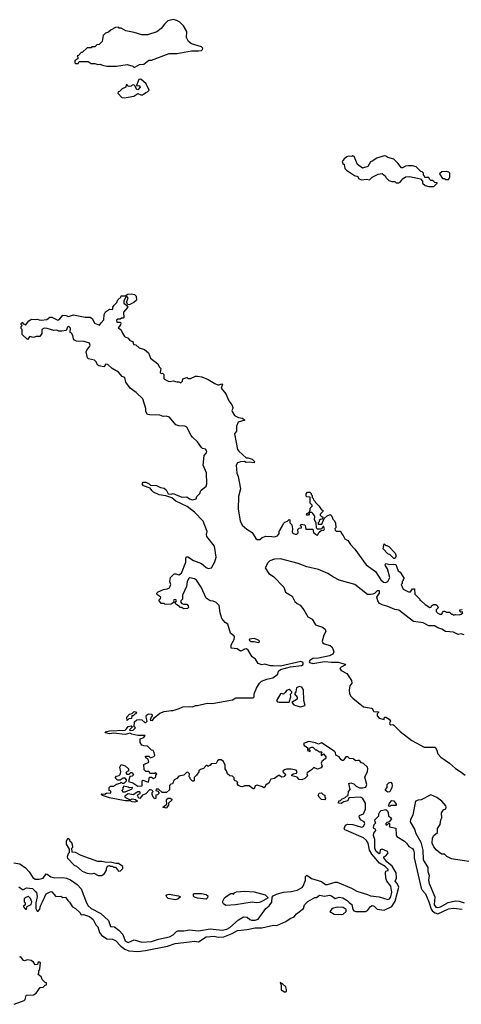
# Model space of a CAD drawing. Extents: x 2494106 to 2685573, y 758056 to 915185.
# Tile 163 of 256: x 2624185 to 2628706, y 784385 to 794468. Entities that reach past the tile are written whole.
import ezdxf

# ---------------------------------------------------------------- set-up
doc = ezdxf.new("R2010")
doc.units = 0

msp = doc.modelspace()

# ---------------------------------------------------------------- linework, layer by layer
at = {"layer": '0CON05XD'}
for points in [[(2625355, 793980), (2625365, 793982), (2625413, 794007), (2625455, 794012), (2625508, 794052), (2625535, 794052), (2625715, 794120), (2625795, 794122), (2625945, 794150), (2626015, 794148), (2626047, 794153), (2626058, 794162), (2626060, 794175), (2626045, 794190), (2625945, 794220), (2625914, 794244), (2625892, 794285), (2625896, 794346), (2625863, 794403), (2625825, 794442), (2625795, 794458), (2625755, 794468), (2625700, 794455), (2625667, 794423), (2625633, 794377), (2625588, 794342), (2625495, 794312), (2625435, 794312), (2625357, 794337), (2625273, 794353), (2625225, 794380), (2625205, 794380), (2625195, 794390), (2625165, 794388), (2625120, 794365), (2625095, 794340), (2625065, 794330), (2625040, 794305), (2625030, 794245), (2624998, 794212), (2624975, 794210), (2624955, 794190), (2624925, 794190), (2624915, 794180), (2624875, 794180), (2624825, 794130), (2624815, 794130), (2624788, 794102), (2624772, 794098), (2624780, 794085), (2624780, 794065), (2624765, 794060), (2624750, 794045), (2624750, 794025), (2624755, 794020), (2624785, 794020), (2624795, 794040), (2624885, 794040), (2624915, 794020), (2624955, 794020), (2624985, 794008), (2625005, 794012), (2625031, 794001), (2625077, 793993), (2625175, 793990), (2625285, 794008), (2625342, 793992), (2625355, 793980)], [(2625255, 793667), (2625295, 793674), (2625355, 793683), (2625395, 793712), (2625425, 793698), (2625443, 793697), (2625475, 793722), (2625495, 793728), (2625510, 793745), (2625479, 793809), (2625425, 793857), (2625404, 793856), (2625380, 793795), (2625385, 793790), (2625405, 793792), (2625415, 793788), (2625420, 793775), (2625395, 793750), (2625380, 793755), (2625368, 793788), (2625355, 793800), (2625335, 793798), (2625325, 793788), (2625305, 793782), (2625290, 793790), (2625285, 793800), (2625275, 793800), (2625270, 793775), (2625235, 793760), (2625208, 793732), (2625192, 793728), (2625190, 793715), (2625230, 793670), (2625255, 793667)], [(2628375, 792758), (2628425, 792760), (2628458, 792792), (2628458, 792798), (2628435, 792800), (2628415, 792820), (2628395, 792820), (2628380, 792835), (2628375, 792850), (2628332, 792852), (2628330, 792865), (2628320, 792875), (2628320, 792895), (2628305, 792910), (2628292, 792912), (2628245, 792962), (2628205, 792972), (2628165, 792972), (2628135, 792968), (2628105, 792950), (2628095, 792950), (2628055, 793000), (2628015, 793038), (2627955, 793058), (2627935, 793070), (2627915, 793073), (2627840, 793050), (2627795, 793018), (2627775, 793012), (2627750, 792965), (2627695, 792947), (2627642, 792985), (2627608, 793065), (2627595, 793072), (2627585, 793068), (2627551, 793069), (2627535, 793062), (2627507, 793043), (2627488, 793015), (2627492, 792995), (2627508, 792985), (2627514, 792945), (2627530, 792925), (2627612, 792872), (2627645, 792862), (2627653, 792843), (2627685, 792829), (2627735, 792833), (2627765, 792827), (2627795, 792856), (2627854, 792886), (2627895, 792892), (2627930, 792865), (2627935, 792850), (2627965, 792820), (2627995, 792810), (2628025, 792810), (2628038, 792798), (2628065, 792798), (2628080, 792805), (2628095, 792820), (2628100, 792835), (2628135, 792860), (2628175, 792862), (2628288, 792838), (2628310, 792815), (2628310, 792795), (2628335, 792770), (2628375, 792758)], [(2628575, 792830), (2628590, 792855), (2628590, 792895), (2628577, 792907), (2628555, 792912), (2628505, 792910), (2628482, 792888), (2628512, 792842), (2628535, 792840), (2628545, 792830), (2628575, 792830)], [(2626780, 787850), (2626751, 787851), (2626695, 787867), (2626665, 787862), (2626628, 787875), (2626599, 787919), (2626565, 787942), (2626525, 788010), (2626508, 788025), (2626485, 788023), (2626457, 788003), (2626445, 788002), (2626410, 788025), (2626351, 788031), (2626351, 788065), (2626379, 788121), (2626384, 788145), (2626379, 788155), (2626342, 788185), (2626316, 788276), (2626289, 788295), (2626254, 788335), (2626237, 788395), (2626228, 788468), (2626195, 788501), (2626165, 788513), (2626135, 788516), (2626095, 788543), (2626043, 788655), (2625995, 788727), (2625975, 788743), (2625928, 788752), (2625916, 788744), (2625899, 788715), (2625891, 788665), (2625852, 788575), (2625850, 788535), (2625833, 788517), (2625832, 788505), (2625845, 788490), (2625863, 788483), (2625895, 788482), (2625910, 788465), (2625912, 788448), (2625902, 788438), (2625863, 788433), (2625845, 788448), (2625825, 788450), (2625820, 788460), (2625784, 788484), (2625778, 788495), (2625790, 788515), (2625785, 788530), (2625762, 788528), (2625760, 788515), (2625768, 788502), (2625736, 788484), (2625675, 788480), (2625665, 788490), (2625635, 788490), (2625610, 788525), (2625628, 788542), (2625630, 788555), (2625600, 788575), (2625590, 788585), (2625590, 788595), (2625602, 788608), (2625656, 788634), (2625695, 788638), (2625720, 788650), (2625732, 788685), (2625723, 788715), (2625728, 788755), (2625768, 788792), (2625785, 788793), (2625815, 788784), (2625840, 788800), (2625887, 788913), (2625887, 788955), (2625895, 788968), (2625906, 788966), (2625965, 788928), (2626045, 788898), (2626095, 788858), (2626115, 788849), (2626148, 788855), (2626183, 788915), (2626197, 788965), (2626180, 789075), (2626102, 789175), (2626098, 789195), (2626104, 789225), (2626064, 789334), (2625973, 789423), (2625901, 789481), (2625785, 789536), (2625741, 789571), (2625682, 789592), (2625613, 789603), (2625555, 789629), (2625538, 789645), (2625522, 789672), (2625453, 789693), (2625439, 789715), (2625449, 789731), (2625475, 789732), (2625510, 789715), (2625525, 789700), (2625585, 789698), (2625625, 789678), (2625665, 789670), (2625683, 789653), (2625705, 789613), (2625735, 789608), (2625757, 789617), (2625845, 789578), (2625895, 789582), (2625925, 789560), (2625951, 789551), (2625990, 789560), (2626000, 789585), (2626030, 789615), (2626040, 789645), (2626095, 789692), (2626101, 789715), (2626097, 789827), (2626063, 789905), (2626072, 790005), (2626097, 790033), (2626100, 790045), (2626088, 790068), (2626056, 790076), (2626045, 790086), (2626004, 790145), (2625954, 790194), (2625940, 790210), (2625895, 790294), (2625875, 790304), (2625815, 790310), (2625785, 790320), (2625718, 790398), (2625685, 790406), (2625655, 790404), (2625618, 790418), (2625515, 790420), (2625495, 790426), (2625478, 790455), (2625477, 790485), (2625446, 790585), (2625379, 790649), (2625316, 790695), (2625270, 790755), (2625263, 790803), (2625235, 790813), (2625197, 790857), (2625133, 790895), (2625086, 790936), (2625065, 790939), (2625053, 790917), (2625045, 790914), (2624995, 790924), (2624985, 790930), (2624965, 790968), (2624951, 790981), (2624888, 790995), (2624880, 791005), (2624867, 791065), (2624873, 791085), (2624903, 791125), (2624906, 791136), (2624898, 791155), (2624845, 791173), (2624765, 791177), (2624747, 791187), (2624735, 791200), (2624730, 791235), (2624717, 791257), (2624702, 791265), (2624705, 791310), (2624685, 791330), (2624675, 791320), (2624660, 791285), (2624615, 791278), (2624585, 791278), (2624565, 791288), (2624534, 791284), (2624467, 791307), (2624435, 791310), (2624410, 791295), (2624412, 791255), (2624390, 791225), (2624355, 791222), (2624325, 791212), (2624288, 791222), (2624265, 791192), (2624210, 791245), (2624210, 791295), (2624200, 791305), (2624200, 791325), (2624210, 791335), (2624200, 791345), (2624200, 791355), (2624215, 791370), (2624222, 791352), (2624235, 791350), (2624245, 791340), (2624277, 791383), (2624305, 791400), (2624345, 791398), (2624365, 791402), (2624384, 791394), (2624405, 791392), (2624462, 791398), (2624495, 791420), (2624515, 791420), (2624575, 791392), (2624596, 791404), (2624628, 791442), (2624659, 791439), (2624685, 791428), (2624735, 791446), (2624855, 791420), (2624905, 791422), (2624930, 791405), (2624950, 791360), (2625002, 791338), (2625018, 791365), (2625048, 791395), (2625051, 791449), (2625062, 791475), (2625105, 791502), (2625135, 791500), (2625140, 791505), (2625140, 791525), (2625152, 791545), (2625178, 791572), (2625191, 791599), (2625220, 791625), (2625225, 791640), (2625265, 791640), (2625293, 791657), (2625325, 791660), (2625362, 791652), (2625377, 791637), (2625382, 791595), (2625355, 791572), (2625305, 791548), (2625292, 791552), (2625280, 791575), (2625297, 791617), (2625285, 791630), (2625272, 791628), (2625250, 791585), (2625250, 791565), (2625280, 791545), (2625292, 791525), (2625248, 791472), (2625250, 791415), (2625245, 791410), (2625228, 791412), (2625215, 791400), (2625188, 791402), (2625175, 791390), (2625181, 791371), (2625215, 791370), (2625220, 791365), (2625216, 791344), (2625193, 791313), (2625222, 791295), (2625236, 791256), (2625257, 791225), (2625295, 791206), (2625314, 791184), (2625343, 791173), (2625348, 791165), (2625344, 791154), (2625355, 791140), (2625375, 791138), (2625409, 791109), (2625461, 791091), (2625503, 791055), (2625525, 791003), (2625598, 790945), (2625613, 790913), (2625630, 790895), (2625622, 790855), (2625633, 790843), (2625648, 790848), (2625660, 790835), (2625660, 790795), (2625668, 790785), (2625705, 790767), (2625725, 790764), (2625755, 790770), (2625795, 790758), (2625815, 790760), (2625835, 790750), (2625850, 790765), (2625855, 790790), (2625895, 790802), (2625914, 790794), (2625935, 790793), (2625984, 790816), (2626005, 790817), (2626049, 790809), (2626114, 790784), (2626182, 790742), (2626215, 790730), (2626225, 790728), (2626255, 790740), (2626260, 790735), (2626248, 790695), (2626294, 790635), (2626326, 790565), (2626358, 790525), (2626368, 790495), (2626365, 790480), (2626358, 790465), (2626360, 790455), (2626384, 790414), (2626425, 790393), (2626465, 790388), (2626490, 790365), (2626423, 790345), (2626404, 790305), (2626406, 790254), (2626383, 790225), (2626416, 790066), (2626428, 790048), (2626505, 789982), (2626525, 789982), (2626565, 789968), (2626590, 789945), (2626585, 789930), (2626535, 789938), (2626505, 789932), (2626485, 789942), (2626445, 789939), (2626415, 789929), (2626402, 789905), (2626408, 789825), (2626420, 789790), (2626446, 789665), (2626426, 789586), (2626421, 789455), (2626441, 789335), (2626462, 789292), (2626511, 789251), (2626566, 789216), (2626601, 789155), (2626615, 789145), (2626642, 789145), (2626666, 789164), (2626705, 789179), (2626765, 789174), (2626795, 789173), (2626825, 789182), (2626842, 789205), (2626842, 789225), (2626877, 789283), (2626885, 789310), (2626898, 789322), (2626928, 789332), (2626945, 789350), (2626950, 789345), (2626950, 789315), (2626970, 789295), (2626978, 789255), (2626973, 789223), (2626981, 789211), (2627005, 789198), (2627022, 789198), (2627037, 789213), (2627032, 789248), (2627045, 789260), (2627070, 789265), (2627070, 789275), (2627060, 789285), (2627065, 789300), (2627100, 789295), (2627107, 789287), (2627115, 789250), (2627185, 789250), (2627192, 789215), (2627225, 789192), (2627235, 789190), (2627250, 789220), (2627272, 789238), (2627299, 789241), (2627307, 789255), (2627295, 789280), (2627280, 789265), (2627275, 789250), (2627235, 789250), (2627222, 789262), (2627220, 789315), (2627202, 789345), (2627208, 789385), (2627185, 789412), (2627175, 789420), (2627150, 789420), (2627150, 789405), (2627140, 789395), (2627120, 789395), (2627125, 789410), (2627150, 789420), (2627160, 789445), (2627160, 789465), (2627180, 789485), (2627180, 789495), (2627158, 789515), (2627158, 789578), (2627125, 789580), (2627118, 789588), (2627118, 789612), (2627132, 789628), (2627155, 789630), (2627170, 789615), (2627170, 789605), (2627180, 789595), (2627180, 789575), (2627190, 789565), (2627192, 789552), (2627210, 789535), (2627212, 789522), (2627248, 789488), (2627275, 789450), (2627290, 789445), (2627288, 789432), (2627260, 789405), (2627260, 789395), (2627275, 789380), (2627288, 789378), (2627290, 789365), (2627278, 789352), (2627265, 789350), (2627252, 789338), (2627250, 789325), (2627240, 789315), (2627242, 789302), (2627278, 789302), (2627302, 789358), (2627332, 789388), (2627365, 789400), (2627380, 789385), (2627392, 789352), (2627405, 789340), (2627418, 789315), (2627420, 789265), (2627412, 789255), (2627415, 789240), (2627425, 789230), (2627465, 789230), (2627477, 789217), (2627478, 789205), (2627497, 789185), (2627512, 789152), (2627546, 789136), (2627572, 789095), (2627617, 789047)], [(2628025, 788950), (2628015, 788950), (2627978, 788988), (2627955, 788998), (2627905, 789050), (2627915, 789100), (2627932, 789082), (2627945, 789082), (2627965, 789072), (2628028, 789005), (2628038, 788975), (2628025, 788950)], [(2627617, 789047), (2627732, 788885), (2627828, 788818), (2627882, 788732), (2627908, 788708), (2627935, 788703), (2627955, 788713), (2627973, 788755), (2627952, 788845), (2627930, 788875), (2627928, 788885), (2627935, 788900), (2627975, 788888), (2628015, 788893), (2628035, 788888), (2628058, 788825), (2628079, 788809), (2628120, 788745), (2628110, 788735), (2628110, 788725), (2628100, 788715), (2628100, 788695), (2628090, 788685), (2628112, 788635), (2628165, 788608), (2628175, 788608), (2628185, 788610), (2628205, 788640), (2628228, 788638), (2628230, 788585), (2628269, 788549), (2628280, 788535), (2628280, 788525), (2628296, 788516), (2628335, 788478), (2628385, 788450), (2628398, 788452), (2628400, 788465), (2628421, 788479), (2628445, 788480), (2628459, 788469), (2628468, 788445), (2628450, 788425), (2628448, 788408), (2628465, 788390), (2628485, 788380), (2628505, 788380), (2628512, 788398), (2628525, 788410), (2628535, 788410), (2628555, 788400), (2628585, 788400), (2628605, 788380), (2628615, 788380), (2628625, 788370), (2628645, 788378), (2628685, 788372), (2628705, 788380), (2628720, 788395)], [(2628735, 788168), (2628705, 788177), (2628675, 788173), (2628625, 788197), (2628544, 788204), (2628507, 788227), (2628465, 788239), (2628430, 788260), (2628375, 788259), (2628315, 788290), (2628215, 788304), (2628065, 788421), (2628025, 788429), (2627955, 788459), (2627895, 788474), (2627870, 788490), (2627852, 788515), (2627840, 788555), (2627870, 788595), (2627868, 788618), (2627845, 788620), (2627819, 788591), (2627800, 788585), (2627775, 788580), (2627745, 788583), (2627615, 788684), (2627455, 788728), (2627398, 788758), (2627338, 788798), (2627245, 788839), (2627126, 788866), (2627035, 788900), (2626855, 788946), (2626795, 788942), (2626745, 788925), (2626724, 788905), (2626698, 788855), (2626737, 788795), (2626785, 788766), (2626890, 788655), (2626907, 788605), (2626976, 788566), (2627001, 788511), (2627025, 788489), (2627055, 788472), (2627094, 788424), (2627134, 788354), (2627180, 788330), (2627215, 788272), (2627286, 788246), (2627312, 788225), (2627319, 788201), (2627300, 788165), (2627281, 788105), (2627290, 788085), (2627303, 788075), (2627365, 788058), (2627380, 788045), (2627392, 788025), (2627400, 787995), (2627390, 787970), (2627357, 787953), (2627245, 787928), (2627185, 787925), (2627155, 787905), (2627149, 787895), (2627152, 787885), (2627185, 787876), (2627305, 787895), (2627378, 787888), (2627445, 787890), (2627518, 787868), (2627519, 787861), (2627475, 787839), (2627461, 787825), (2627475, 787803), (2627535, 787773), (2627581, 787701), (2627585, 787675), (2627565, 787645), (2627557, 787605), (2627563, 787565), (2627575, 787541), (2627595, 787519), (2627705, 787430), (2627785, 787417), (2627793, 787413), (2627810, 787385), (2627855, 787380), (2627860, 787375), (2627845, 787360), (2627845, 787340), (2627865, 787316), (2627915, 787300), (2627920, 787325), (2627933, 787327), (2627967, 787305), (2627980, 787285), (2627972, 787265), (2627975, 787253), (2627985, 787248), (2628005, 787250), (2628015, 787243), (2628080, 787180), (2628198, 787088), (2628325, 787019), (2628438, 787018), (2628452, 786995), (2628465, 786950), (2628497, 786917), (2628586, 786856), (2628645, 786800), (2628705, 786763), (2628745, 786730)], [(2628720, 788400), (2628702, 788402), (2628690, 788415), (2628690, 788425), (2628715, 788428)], [(2626625, 788090), (2626635, 788094), (2626639, 788105), (2626629, 788115), (2626585, 788130), (2626536, 788124), (2626535, 788114), (2626555, 788099), (2626585, 788100), (2626625, 788090)], [(2624125, 785834), (2624185, 785824), (2624245, 785784), (2624282, 785742), (2624318, 785685), (2624345, 785666), (2624385, 785665), (2624425, 785677), (2624455, 785720), (2624465, 785719), (2624505, 785692), (2624545, 785679), (2624625, 785684), (2624665, 785676), (2624705, 785658), (2624775, 785611), (2624815, 785567), (2624868, 785425), (2624886, 785395), (2624916, 785366), (2625016, 785315), (2625094, 785244), (2625115, 785182), (2625155, 785177), (2625199, 785145), (2625240, 785100), (2625265, 785036), (2625295, 785019), (2625356, 785044), (2625435, 785021), (2625535, 785028), (2625605, 785052), (2625720, 785075), (2625756, 785095), (2625789, 785131), (2625804, 785136), (2625865, 785136), (2625925, 785146), (2626016, 785136), (2626135, 785158), (2626257, 785143), (2626305, 785156), (2626337, 785173), (2626425, 785251), (2626475, 785281), (2626515, 785278), (2626540, 785255), (2626558, 785248), (2626595, 785248), (2626625, 785258), (2626704, 785366), (2626738, 785392), (2626765, 785430), (2626768, 785482), (2626780, 785495), (2626815, 785513), (2626885, 785534), (2626965, 785539), (2627027, 785553), (2627078, 785582), (2627088, 785595), (2627111, 785655), (2627111, 785695), (2627124, 785706), (2627174, 785674), (2627275, 785641), (2627315, 785613), (2627335, 785612), (2627415, 785637), (2627435, 785636), (2627582, 785575), (2627635, 785545), (2627745, 785511), (2627775, 785495), (2627865, 785485), (2627955, 785458), (2627970, 785465), (2627985, 785484), (2627995, 785535), (2627986, 785595), (2627945, 785645), (2627933, 785675), (2627929, 785735), (2627935, 785748), (2627956, 785754), (2627956, 785765), (2627925, 785795), (2627869, 785829), (2627791, 785921), (2627766, 785965), (2627752, 786035), (2627735, 786063), (2627705, 786088), (2627530, 786165), (2627515, 786172), (2627508, 786185), (2627521, 786219), (2627541, 786229), (2627595, 786227), (2627685, 786198), (2627705, 786206), (2627719, 786235), (2627712, 786255), (2627674, 786274), (2627662, 786305), (2627665, 786317), (2627706, 786335), (2627726, 786384), (2627725, 786445), (2627695, 786496), (2627675, 786506), (2627555, 786500), (2627545, 786470), (2627505, 786460), (2627475, 786440), (2627450, 786445), (2627452, 786468), (2627468, 786472), (2627485, 786490), (2627515, 786500), (2627532, 786518), (2627548, 786522), (2627552, 786565), (2627568, 786585), (2627562, 786615), (2627553, 786645), (2627575, 786652), (2627605, 786642), (2627630, 786620), (2627665, 786601), (2627695, 786600), (2627730, 786610), (2627738, 786635), (2627718, 786712), (2627745, 786768), (2627749, 786795), (2627744, 786814), (2627705, 786850), (2627685, 786858), (2627665, 786880), (2627645, 786883), (2627625, 786878), (2627599, 786899), (2627563, 786903), (2627545, 786918), (2627525, 786920), (2627505, 786890), (2627495, 786880), (2627485, 786880), (2627471, 786891), (2627455, 786920), (2627420, 786935), (2627417, 786965), (2627405, 786978), (2627275, 787062), (2627245, 787048), (2627215, 787063), (2627145, 787076), (2627092, 787055), (2627098, 787035), (2627130, 787015), (2627130, 786985), (2627157, 786973), (2627160, 786985), (2627150, 786995), (2627152, 787008), (2627171, 787019), (2627185, 787018), (2627215, 786990), (2627225, 786990), (2627255, 786970), (2627275, 786970), (2627280, 786965), (2627270, 786955), (2627272, 786932), (2627295, 786950), (2627322, 786915), (2627313, 786897), (2627278, 786872), (2627272, 786855), (2627282, 786825), (2627273, 786807), (2627235, 786793), (2627195, 786810), (2627172, 786785), (2627127, 786755), (2627123, 786745), (2627130, 786725), (2627103, 786697), (2627075, 786682), (2627047, 786687), (2627025, 786712), (2626972, 786725), (2626972, 786735), (2626984, 786746), (2627018, 786752), (2627026, 786765), (2627015, 786783), (2626965, 786793), (2626915, 786793), (2626895, 786787), (2626878, 786772), (2626881, 786761), (2626902, 786745), (2626907, 786735), (2626888, 786715), (2626865, 786710), (2626845, 786728), (2626835, 786728), (2626795, 786698), (2626755, 786690), (2626735, 786650), (2626702, 786628), (2626698, 786612), (2626685, 786600), (2626672, 786612), (2626615, 786628), (2626595, 786622), (2626585, 786592), (2626575, 786592), (2626535, 786622), (2626485, 786623), (2626465, 786613), (2626444, 786614), (2626424, 786624), (2626410, 786645), (2626418, 786658), (2626405, 786670), (2626392, 786672), (2626380, 786685), (2626380, 786705), (2626362, 786722), (2626335, 786723), (2626314, 786744), (2626302, 786775), (2626288, 786795), (2626287, 786835), (2626273, 786873), (2626247, 786887), (2626225, 786888), (2626211, 786879), (2626195, 786850), (2626145, 786848), (2626135, 786830), (2626125, 786830), (2626115, 786820), (2626105, 786830), (2626095, 786830), (2626065, 786800), (2626035, 786790), (2626020, 786775), (2626020, 786765), (2625995, 786730), (2625972, 786708), (2625970, 786675), (2625965, 786670), (2625955, 786670), (2625930, 786695), (2625930, 786705), (2625920, 786715), (2625922, 786745), (2625905, 786762), (2625892, 786758), (2625867, 786733), (2625815, 786720), (2625793, 786697), (2625767, 786683), (2625748, 786642), (2625732, 786638), (2625720, 786625), (2625718, 786582), (2625687, 786553), (2625643, 786553), (2625607, 786587), (2625582, 786588), (2625580, 786575), (2625598, 786568), (2625610, 786555), (2625610, 786545), (2625595, 786530), (2625580, 786525), (2625578, 786492), (2625565, 786490), (2625560, 786495), (2625550, 786505), (2625540, 786535), (2625540, 786555), (2625550, 786565), (2625538, 786578), (2625525, 786582), (2625515, 786580), (2625475, 786540), (2625442, 786528), (2625415, 786492), (2625401, 786501), (2625390, 786525), (2625402, 786538), (2625418, 786542), (2625420, 786555), (2625415, 786560), (2625395, 786560), (2625345, 786530), (2625295, 786540), (2625275, 786528), (2625260, 786515), (2625260, 786505), (2625315, 786480), (2625335, 786488), (2625371, 786481), (2625390, 786465), (2625365, 786454), (2625335, 786458), (2625315, 786470), (2625265, 786468), (2625105, 786498), (2625033, 786523), (2625020, 786535), (2625025, 786540), (2625055, 786538), (2625075, 786548), (2625118, 786552), (2625118, 786568), (2625100, 786575), (2625102, 786605), (2625115, 786618), (2625145, 786620), (2625175, 786638), (2625215, 786650), (2625225, 786660), (2625235, 786650), (2625255, 786650), (2625278, 786672), (2625280, 786685), (2625265, 786702), (2625245, 786700), (2625215, 786680), (2625185, 786680), (2625162, 786705), (2625175, 786722), (2625202, 786728), (2625212, 786738), (2625220, 786765), (2625210, 786815), (2625225, 786840), (2625265, 786828), (2625300, 786795), (2625298, 786772), (2625285, 786770), (2625270, 786755), (2625282, 786742), (2625305, 786740), (2625322, 786758), (2625335, 786760), (2625350, 786735), (2625335, 786720), (2625312, 786718), (2625300, 786665), (2625342, 786652), (2625395, 786620), (2625438, 786622), (2625440, 786675), (2625445, 786680), (2625505, 786660), (2625515, 786710), (2625535, 786710), (2625555, 786698), (2625578, 786712), (2625580, 786735), (2625588, 786742), (2625575, 786760), (2625565, 786750), (2625525, 786750), (2625508, 786768), (2625475, 786770), (2625460, 786785), (2625455, 786840), (2625508, 786865), (2625500, 786895), (2625475, 786910), (2625473, 786927), (2625507, 786927), (2625525, 786910), (2625558, 786922), (2625568, 786932), (2625562, 786965), (2625550, 786985), (2625535, 786988), (2625495, 787030), (2625455, 787032), (2625435, 787040), (2625418, 787065), (2625420, 787105), (2625455, 787118), (2625468, 787138), (2625395, 787136), (2625332, 787152), (2625312, 787162), (2625265, 787149), (2625145, 787162), (2625105, 787155), (2625067, 787165), (2625060, 787175), (2625105, 787185), (2625265, 787193), (2625280, 787205), (2625295, 787230), (2625325, 787238), (2625340, 787225), (2625310, 787195), (2625315, 787188), (2625345, 787193), (2625370, 787215), (2625358, 787228), (2625362, 787278), (2625385, 787298), (2625415, 787302), (2625435, 787298), (2625465, 787270), (2625475, 787270), (2625490, 787285), (2625480, 787325), (2625483, 787345), (2625505, 787360), (2625538, 787355), (2625542, 787338), (2625530, 787325), (2625520, 787295), (2625545, 787290), (2625562, 787318), (2625620, 787365), (2625665, 787382), (2625735, 787393), (2625755, 787393), (2625817, 787413), (2625855, 787432), (2625925, 787436), (2625955, 787432), (2625985, 787444), (2626006, 787444), (2626105, 787469), (2626155, 787464), (2626365, 787503), (2626397, 787523), (2626575, 787522), (2626584, 787535), (2626586, 787565), (2626609, 787621), (2626641, 787675), (2626662, 787695), (2626715, 787715), (2626775, 787728), (2626827, 787765), (2626834, 787796), (2626856, 787814), (2626958, 787842), (2627070, 787855), (2627086, 787864), (2627088, 787885), (2627064, 787896), (2626855, 787847), (2626780, 787850)], [(2626842, 787478), (2626945, 787480), (2626960, 787535), (2626958, 787562), (2626970, 787575), (2626970, 787585), (2626959, 787599), (2626945, 787608), (2626915, 787600), (2626903, 787577), (2626885, 787560), (2626865, 787568), (2626855, 787563), (2626814, 787495), (2626823, 787483), (2626842, 787478)], [(2627055, 787432), (2627107, 787445), (2627093, 787495), (2627091, 787605), (2627075, 787632), (2627045, 787641), (2627020, 787625), (2627012, 787585), (2627000, 787565), (2627025, 787530), (2627025, 787510), (2626970, 787475), (2626993, 787453), (2627055, 787432)], [(2625285, 787290), (2625282, 787325), (2625310, 787355), (2625338, 787362), (2625358, 787382), (2625380, 787375), (2625375, 787360), (2625363, 787357), (2625345, 787340), (2625332, 787338), (2625328, 787312), (2625303, 787307), (2625285, 787290)], [(2627955, 786558), (2627943, 786563), (2627930, 786575), (2627930, 786585), (2627948, 786605), (2627948, 786635), (2627965, 786652), (2627985, 786660), (2627996, 786646), (2627999, 786625), (2627996, 786604), (2627975, 786562), (2627955, 786558)], [(2625265, 786562), (2625335, 786590), (2625340, 786605), (2625305, 786600), (2625297, 786607), (2625252, 786618), (2625240, 786605), (2625240, 786585), (2625230, 786575), (2625242, 786562), (2625265, 786562)], [(2627305, 786480), (2627275, 786482), (2627254, 786504), (2627242, 786525), (2627252, 786548), (2627275, 786550), (2627292, 786532), (2627308, 786528), (2627310, 786505), (2627320, 786495), (2627305, 786480)], [(2625685, 786393), (2625650, 786405), (2625690, 786435), (2625687, 786475), (2625692, 786485), (2625705, 786497), (2625725, 786497), (2625742, 786485), (2625742, 786475), (2625710, 786445), (2625708, 786425), (2625685, 786393)], [(2627975, 786410), (2627960, 786415), (2627970, 786445), (2627995, 786472), (2628015, 786470), (2628040, 786435), (2628038, 786422), (2627985, 786420), (2627975, 786410)], [(2628875, 785833), (2628645, 785868), (2628605, 785873), (2628559, 785899), (2628535, 785922), (2628505, 785924), (2628491, 785931), (2628447, 785967), (2628425, 785998), (2628409, 786035), (2628412, 786088), (2628425, 786112), (2628462, 786145), (2628463, 786185), (2628488, 786225), (2628498, 786275), (2628508, 786295), (2628502, 786345), (2628522, 786375), (2628548, 786385), (2628552, 786405), (2628546, 786416), (2628508, 786465), (2628455, 786503), (2628395, 786530), (2628295, 786479), (2628265, 786477), (2628236, 786464), (2628209, 786325), (2628187, 786275), (2628184, 786254), (2628228, 786178), (2628240, 786135), (2628290, 786045), (2628311, 785965), (2628314, 785865), (2628362, 785785), (2628362, 785745), (2628376, 785705), (2628371, 785655), (2628377, 785623), (2628436, 785486), (2628428, 785405), (2628445, 785380), (2628465, 785375)], [(2624175, 785588), (2624215, 785560), (2624225, 785560), (2624255, 785578), (2624315, 785570), (2624342, 785542), (2624358, 785535), (2624363, 785485), (2624350, 785425), (2624350, 785365), (2624365, 785338), (2624375, 785338), (2624391, 785359), (2624397, 785395), (2624417, 785433), (2624457, 785515), (2624505, 785540), (2624515, 785538), (2624555, 785490), (2624605, 785492), (2624625, 785480), (2624655, 785482), (2624677, 785447), (2624695, 785432), (2624724, 785384), (2624755, 785367), (2624800, 785325), (2624815, 785300), (2624837, 785303), (2624898, 785285), (2624937, 785255), (2624965, 785200), (2624985, 785180), (2625002, 785122), (2625024, 785094), (2625076, 785056), (2625135, 785051), (2625165, 785039), (2625219, 784979), (2625260, 784950), (2625302, 784932), (2625395, 784926), (2625473, 784937), (2625699, 784981), (2625775, 785007), (2625925, 785026), (2625975, 785030), (2626016, 785024), (2626095, 785075), (2626175, 785082), (2626216, 785074), (2626275, 785076), (2626360, 785110), (2626415, 785142), (2626515, 785150), (2626595, 785169), (2626665, 785168), (2626785, 785196), (2626817, 785193), (2626908, 785232), (2626955, 785264), (2626995, 785280), (2627020, 785310), (2627092, 785365), (2627102, 785405), (2627135, 785439), (2627205, 785478), (2627225, 785480), (2627255, 785502), (2627305, 785492), (2627355, 785502), (2627378, 785495), (2627415, 785468), (2627455, 785481), (2627492, 785475), (2627539, 785449), (2627557, 785427), (2627585, 785407), (2627597, 785355), (2627605, 785343), (2627625, 785337), (2627725, 785334), (2627744, 785345), (2627775, 785386), (2627795, 785398), (2627815, 785390), (2627845, 785358), (2627915, 785350), (2627994, 785386), (2628028, 785442), (2628068, 785585), (2628051, 785621), (2628028, 785645), (2628042, 785678), (2628040, 785730), (2627998, 785798), (2627943, 785845), (2627914, 785885), (2627912, 785895), (2627934, 785906), (2627952, 785925), (2627957, 785937), (2627949, 785949), (2627895, 785974), (2627874, 785966), (2627871, 785935), (2627865, 785927), (2627835, 785950), (2627820, 785985), (2627822, 786072), (2627808, 786115), (2627811, 786139), (2627830, 786165), (2627828, 786178), (2627810, 786185), (2627807, 786197), (2627814, 786226), (2627830, 786245), (2627823, 786253), (2627822, 786275), (2627860, 786315), (2627860, 786335), (2627873, 786357), (2627885, 786370), (2627935, 786380), (2627950, 786365), (2627957, 786347)], [(2627957, 786347), (2627960, 786315), (2627986, 786296), (2627990, 786285), (2627968, 786252), (2627943, 786247), (2627932, 786238), (2627932, 786222), (2627948, 786222), (2627965, 786240), (2627970, 786235), (2627972, 786202), (2628035, 786188), (2628039, 786119), (2628047, 786105), (2628123, 786055), (2628146, 786035), (2628170, 786000), (2628205, 785981), (2628217, 785965), (2628224, 785935), (2628224, 785885), (2628294, 785575), (2628304, 785554), (2628339, 785515), (2628375, 785434), (2628398, 785358), (2628410, 785340), (2628440, 785320), (2628465, 785313), (2628575, 785364), (2628625, 785370), (2628715, 785360)], [(2625025, 785704), (2625054, 785726), (2625072, 785758), (2625073, 785777), (2625085, 785800), (2625105, 785808), (2625115, 785800), (2625135, 785800), (2625145, 785790), (2625165, 785790), (2625195, 785750), (2625218, 785752), (2625240, 785775), (2625240, 785795), (2625195, 785828), (2625168, 785828), (2625115, 785842), (2625075, 785838), (2625025, 785847), (2624985, 785847), (2624815, 785908), (2624755, 785938), (2624722, 785942), (2624720, 785985), (2624730, 785995), (2624727, 786017), (2624718, 786038), (2624702, 786052), (2624698, 786068), (2624685, 786080), (2624675, 786080), (2624660, 786055), (2624660, 786025), (2624690, 785975), (2624690, 785935), (2624680, 785925), (2624670, 785895), (2624675, 785880), (2624741, 785811), (2624765, 785798), (2624825, 785748), (2624875, 785727), (2624915, 785722), (2624945, 785728), (2624990, 785705), (2625025, 785704)], [(2626295, 785398), (2626272, 785415), (2626262, 785435), (2626282, 785475), (2626308, 785495), (2626345, 785519), (2626365, 785520), (2626375, 785510), (2626380, 785525), (2626405, 785538), (2626485, 785542), (2626585, 785538), (2626697, 785507), (2626730, 785475), (2626657, 785433), (2626635, 785427), (2626605, 785424), (2626565, 785430), (2626395, 785404), (2626295, 785398)], [(2624255, 785360), (2624262, 785388), (2624303, 785407), (2624310, 785435), (2624295, 785470), (2624275, 785488), (2624245, 785480), (2624230, 785465), (2624230, 785435), (2624240, 785425), (2624240, 785405), (2624220, 785385), (2624245, 785360), (2624255, 785360)], [(2625775, 785454), (2625705, 785470), (2625691, 785481), (2625683, 785497), (2625693, 785507), (2625715, 785512), (2625810, 785495), (2625830, 785485), (2625805, 785463), (2625775, 785454)], [(2626095, 785462), (2626005, 785473), (2625975, 785482), (2625963, 785493), (2625963, 785515), (2625975, 785520), (2626045, 785521), (2626095, 785510), (2626110, 785495), (2626108, 785475), (2626095, 785462)], [(2628465, 785375), (2628494, 785384), (2628572, 785428), (2628645, 785445), (2628685, 785442), (2628735, 785425)], [(2627475, 785304), (2627495, 785309), (2627528, 785335), (2627526, 785356), (2627496, 785376), (2627435, 785379), (2627385, 785367), (2627360, 785335), (2627405, 785309), (2627475, 785304)], [(2624130, 784385), (2624230, 784425), (2624240, 784435), (2624250, 784475), (2624255, 784480), (2624325, 784483), (2624355, 784498), (2624394, 784556), (2624425, 784560), (2624445, 784580), (2624460, 784585), (2624458, 784605), (2624445, 784610), (2624415, 784640), (2624405, 784670), (2624390, 784675), (2624370, 784695), (2624380, 784705), (2624380, 784725), (2624392, 784748), (2624398, 784808), (2624387, 784817), (2624373, 784817), (2624368, 784792), (2624345, 784790), (2624326, 784816), (2624302, 784832), (2624265, 784840), (2624235, 784830), (2624223, 784833), (2624195, 784870), (2624182, 784868)], [(2626905, 784512), (2626915, 784520), (2626918, 784535), (2626908, 784565), (2626876, 784596), (2626852, 784608), (2626862, 784582), (2626863, 784533), (2626895, 784512), (2626905, 784512)]]:
    msp.add_lwpolyline(points, dxfattribs=at)

doc.saveas('drawing.dxf')
